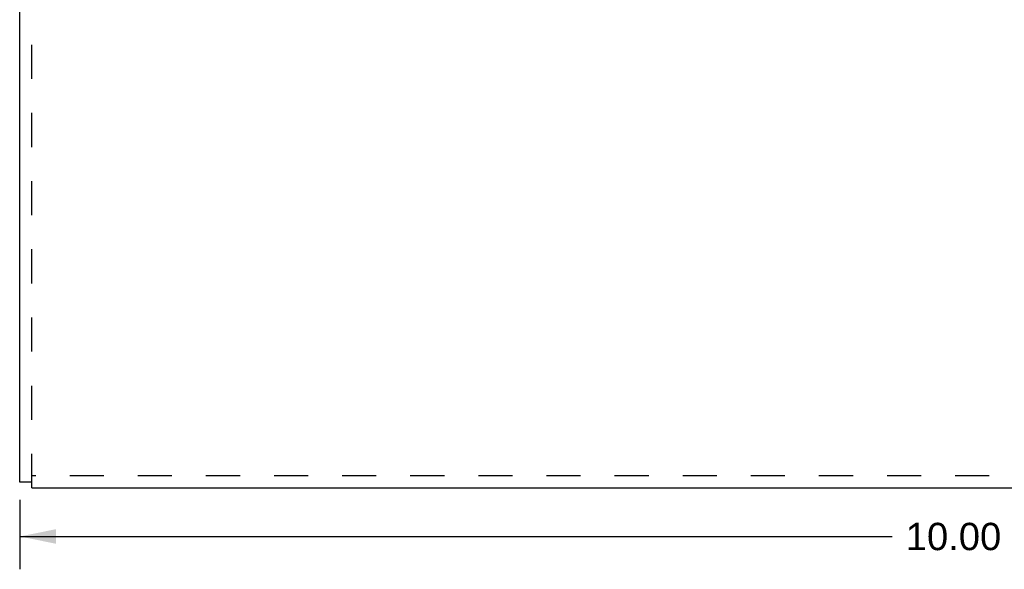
# Model space of a CAD drawing. Header units: inches. Extents: x 0 to 30.9, y 0 to 20.
# Tile 4 of 8: x 19.8 to 24.7, y 10.3 to 13.1. Entities that reach past the tile are written whole.
import ezdxf

# ---------------------------------------------------------------- set-up
doc = ezdxf.new("R2010")
doc.units = ezdxf.units.IN
doc.header["$LTSCALE"] = 1.7
doc.header["$MEASUREMENT"] = 0
doc.linetypes.add('HIDDEN', pattern=[0.2, 0.1, -0.1])
doc.layers.get('0').update_dxf_attribs({"linetype": 'CONTINUOUS'})
doc.layers.add('DEFAULT_2', color=8, linetype='HIDDEN')
doc.layers.add('DIMENSIONS', color=7, linetype='CONTINUOUS')
doc.styles.get("Standard").update_dxf_attribs({"font": 'arial.ttf'})
doc.dimstyles.new('DIMSTYLE_1', dxfattribs={"dimtxt": 0.136364, "dimasz": 0.181818, "dimexe": 0.09, "dimexo": 0.07, "dimgap": 0.0375, "dimtad": 0, "dimtih": 1, "dimtoh": 1, "dimzin": 4, "dimdsep": 46, "dimtxsty": 'Standard', "dimblk": '_FILLED', "dimblk1": '_FILLED', "dimblk2": '_FILLED', "dimcen": 0.09, "dimazin": 1, "dimtfac": 1, "dimtdec": 3, "dimtofl": 0, "dimtmove": 0, "dimatfit": 3, "dimldrblk": '_FILLED', "dimfxl": 0, "dimtolj": 1, "dimtzin": 4, "dimarcsym": 0})

# ---------------------------------------------------------------- blocks, each defined once
blk = doc.blocks.new('_FILLED')
at = {"color": 0, "linetype": 'ByBlock'}
blk.add_solid([(0, 0), (-1, 0.2), (-1, -0.2)], dxfattribs=at)
blk = doc.blocks.new('*D18')
at = {"layer": 'DIMENSIONS', "color": 2, "linetype": 'Continuous'}
for p, q in [((19.8148, 10.686), (19.8148, 10.3388)), ((29.8148, 10.686), (29.8148, 10.3388)), ((19.8148, 10.5025), (24.1705, 10.5025)), ((29.8148, 10.5025), (25.4591, 10.5025))]:
    blk.add_line(p, q, dxfattribs=at)
at = {"layer": 'DIMENSIONS', "color": 2, "linetype": 'Continuous', "xscale": 0.1818181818, "yscale": 0.1818181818, "zscale": 0.1818181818, "rotation": 180}
blk.add_blockref('_FILLED', (19.8148, 10.5025), dxfattribs=at)
at = {"layer": 'DIMENSIONS', "color": 2, "linetype": 'Continuous', "xscale": 0.1818181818, "yscale": 0.1818181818, "zscale": 0.1818181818}
blk.add_blockref('_FILLED', (29.8148, 10.5025), dxfattribs=at)
at = {"layer": 'DIMENSIONS', "color": 2, "linetype": 'Continuous', "insert": (24.8148, 10.5706), "char_height": 0.136364, "width": 1.152247, "attachment_point": 2, "line_spacing_factor": 0.9}
blk.add_mtext('10.00 WIDTH', dxfattribs=at)

msp = doc.modelspace()

# ---------------------------------------------------------------- linework, layer by layer
at = {"color": 3, "linetype": 'Continuous'}
for p, q in [((19.8148, 10.7733), (19.8148, 13.4727)), ((19.8748, 10.7444), (29.7548, 10.7444))]:
    msp.add_line(p, q, dxfattribs=at)
at = {"color": 7, "linetype": 'Continuous'}
msp.add_line((19.8748, 10.7733), (19.8148, 10.7733), dxfattribs=at)
at = {"layer": 'DEFAULT_2', "color": 8, "linetype": 'HIDDEN'}
for p, q in [((19.8748, 10.7444), (19.8748, 14.2663)), ((29.7548, 10.8044), (19.8748, 10.8044))]:
    msp.add_line(p, q, dxfattribs=at)

# ---------------------------------------------------------------- dimensions: what is measured, and where the dimension line sits
at = {"layer": 'DIMENSIONS', "color": 2, "linetype": 'Continuous'}
dim = msp.add_linear_dim(base=(19.8148, 10.5025), p1=(29.8148, 10.756), p2=(19.8148, 10.756), angle=180, text='<> WIDTH', dimstyle='DIMSTYLE_1', dxfattribs=at)
dim.commit()
dim.dimension.update_dxf_attribs({"geometry": '*D18', "text_midpoint": (24.8148, 10.5025), "dimtype": 160})

doc.saveas('drawing.dxf')
